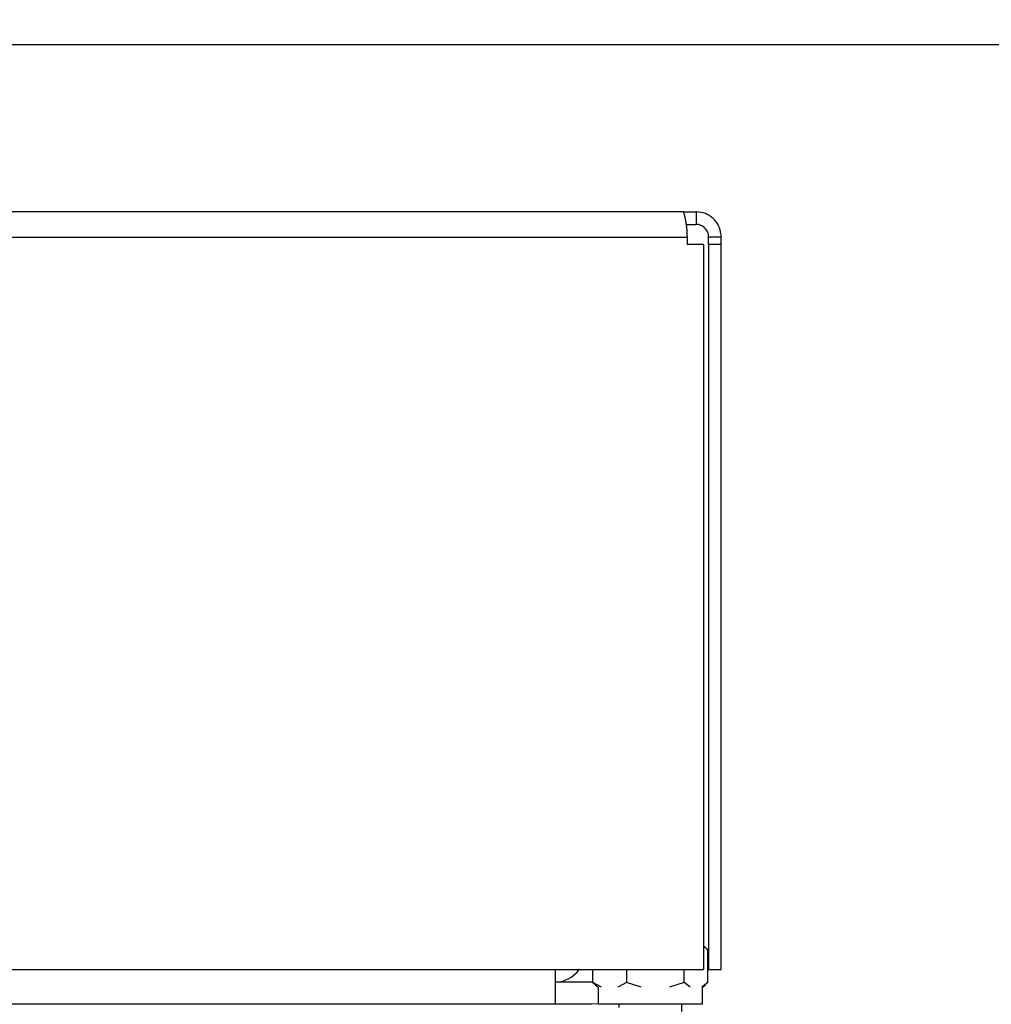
# Model space of a CAD drawing. Header units: millimetres. Extents: x 36407 to 443956, y 20230 to 409263.
# Tile 5 of 79: x 107867 to 115564, y 33110 to 40906. Entities that reach past the tile are written whole.
import ezdxf

# ---------------------------------------------------------------- set-up
doc = ezdxf.new("R2010")
doc.units = ezdxf.units.MM
doc.header["$LTSCALE"] = 50
doc.layers.add('COMPONENT_GEOMETRY', color=7, linetype='Continuous')
doc.styles.add('SLDTEXTSTYLE0', font='TXT', dxfattribs={"width": 0.75})
doc.dimstyles.new('SLDDIMSTYLE0', dxfattribs={"dimtxt": 2500, "dimasz": 165.1, "dimexe": 0, "dimexo": 0.0625, "dimgap": 625, "dimtad": 0, "dimtih": 1, "dimtoh": 1, "dimdec": 0, "dimrnd": 1e-09, "dimzin": 12, "dimdsep": 46, "dimtxsty": 'SLDTEXTSTYLE0', "dimsah": 1, "dimcen": 0.09, "dimadec": 0, "dimazin": 3, "dimtfac": 1, "dimtdec": 0, "dimtofl": 0, "dimtmove": 0, "dimatfit": 3, "dimfxl": 1, "dimfrac": 2, "dimtolj": 1, "dimtzin": 12, "dimarcsym": 0})
doc.dimstyles.new('SLDDIMSTYLE3', dxfattribs={"dimtxt": 2500, "dimasz": 165.1, "dimexe": 0, "dimexo": 0.0625, "dimgap": 625, "dimtad": 0, "dimtih": 1, "dimtoh": 1, "dimdec": 0, "dimrnd": 1e-09, "dimzin": 12, "dimdsep": 46, "dimtxsty": 'SLDTEXTSTYLE0', "dimsah": 1, "dimcen": 0.09, "dimadec": 0, "dimazin": 3, "dimtfac": 1, "dimtdec": 0, "dimtofl": 0, "dimtmove": 0, "dimatfit": 3, "dimfxl": 1, "dimfrac": 2, "dimtolj": 1, "dimtzin": 12, "dimarcsym": 0})

# ---------------------------------------------------------------- blocks, each defined once
blk = doc.blocks.new('_D_6')
at = {"layer": 'COMPONENT_GEOMETRY', "color": 7}
for p, q in [((95788.2, 40709.5), (131181.6, 40709.5)), ((131022.9, 40709.5), (131022.9, 38115.2)), ((131022.9, 31552.1), (131022.9, 34146.5)), ((111927.9, 31552.1), (131181.6, 31552.1))]:
    blk.add_line(p, q, dxfattribs=at)
for points in [[(131022.9, 40709.5), (130997.5, 40544.4), (131048.3, 40544.4)], [(131022.9, 31552.1), (131048.3, 31717.2), (130997.5, 31717.2)]]:
    blk.add_solid(points, dxfattribs=at)
at = {"layer": 'COMPONENT_GEOMETRY', "color": 7, "insert": (128252.1, 37369.1), "char_height": 2500, "attachment_point": 1, "style": 'SLDTEXTSTYLE0'}
blk.add_mtext('183', dxfattribs=at)
blk = doc.blocks.new('_D_7')
at = {"layer": 'COMPONENT_GEOMETRY', "color": 7}
for p, q in [((239589.9, 151445.9), (252465.4, 151445.9)), ((252306.7, 151445.9), (252306.7, 95607.5)), ((247304.9, 95099.7), (246543.2, 95099.7)), ((246543.2, 95099.7), (246543.2, 91131)), ((257308.4, 95099.7), (258070.1, 95099.7)), ((258070.1, 95099.7), (258070.1, 91131)), ((246543.2, 91131), (247304.9, 91131)), ((258070.1, 91131), (257308.4, 91131)), ((252306.7, 31552.1), (252306.7, 87390.5)), ((112044.9, 31552.1), (252465.4, 31552.1))]:
    blk.add_line(p, q, dxfattribs=at)
for points in [[(252306.7, 151445.9), (252281.3, 151280.8), (252332.1, 151280.8)], [(252306.7, 31552.1), (252332.1, 31717.2), (252281.3, 31717.2)]]:
    blk.add_solid(points, dxfattribs=at)
at = {"layer": 'COMPONENT_GEOMETRY', "color": 7, "char_height": 2500, "attachment_point": 1, "style": 'SLDTEXTSTYLE0'}
for s, insert in [('7\'10.4"', (247304.9, 94353.6)), ('2398', (248612.2, 90613.2))]:
    blk.add_mtext(s, dxfattribs=dict(at, insert=insert))

msp = doc.modelspace()

# ---------------------------------------------------------------- linework, layer by layer
at = {"color": 7, "linetype": 'Continuous', "lineweight": 25}
for p, q in [((113124.72, 39384.55), (68324.72, 39384.55)), ((113124.72, 39384.55), (113224.72, 39384.55)), ((113224.72, 39384.55), (113224.72, 39284.55)), ((113146.05, 39284.55), (113224.72, 39284.55)), ((68295.43, 39184.55), (113154.01, 39184.55)), ((113154.01, 39184.55), (113154.01, 39124.54)), ((113154.01, 39184.55), (113154.01, 39184.55)), ((113424.72, 39184.55), (113324.72, 39184.55)), ((113324.72, 39124.54), (113324.72, 39184.55)), ((113424.72, 39124.54), (113424.72, 39184.55)), ((113284.01, 39124.54), (113154.01, 39124.54)), ((113284.01, 39124.54), (113284.01, 33384.55)), ((113324.72, 39124.54), (113324.72, 33384.55)), ((113424.72, 39124.54), (113324.72, 39124.54)), ((113424.72, 33384.55), (113424.72, 39124.54)), ((113299.32, 33558.65), (113284.01, 33570.62)), ((113319.33, 33541.28), (113284.01, 33567.24)), ((113319.33, 33280.94), (113319.33, 33541.28)), ((68165.43, 33384.55), (113284.01, 33384.55)), ((112407.19, 33280.94), (112407.19, 33384.55)), ((112674.1, 33384.55), (112674.1, 33280.94)), ((113130.17, 33280.94), (113130.17, 33384.55)), ((113324.72, 33384.55), (113424.72, 33384.55)), ((112399.72, 33284.55), (112112.22, 33284.55)), ((112407.19, 33284.73), (112399.72, 33284.55)), ((112407.19, 33280.94), (112427.52, 33265.99)), ((112475.1, 33245.57), (112407.19, 33280.94)), ((112426.22, 33264.34), (112450.76, 33245.15)), ((112450.76, 33245.15), (112450.76, 33109.55)), ((112674.1, 33280.94), (112606.19, 33245.57)), ((112790.14, 33245.57), (112674.1, 33280.94)), ((113130.17, 33280.94), (113014.13, 33245.57)), ((113178.3, 33245.57), (113130.17, 33280.94)), ((113319.33, 33280.94), (113271.2, 33245.57)), ((113275.76, 33245.15), (113300.3, 33264.34)), ((113275.76, 33109.55), (113275.76, 33245.15)), ((112112.22, 33109.55), (69337.22, 33109.55)), ((112399.72, 33109.55), (112112.22, 33109.55)), ((112450.76, 33113.58), (112399.72, 33109.55)), ((113275.76, 33109.55), (112450.76, 33109.55)), ((112613.26, 33109.55), (112613.26, 33084.19)), ((113113.25, 33051.55), (113113.25, 33109.55))]:
    msp.add_line(p, q, dxfattribs=at)
at = {"color": 7, "linetype": 'Continuous', "lineweight": 25, "flags": 128}
msp.add_lwpolyline([(112112.22, 33109.55), (112112.22, 33115.79), (112112.22, 33134.28), (112112.22, 33164.32), (112112.22, 33204.74), (112112.22, 33253.99), (112112.22, 33310.18), (112112.22, 33371.14), (112112.22, 33384.55)], dxfattribs=at)
at = {"color": 7, "linetype": 'Continuous', "lineweight": 25}
msp.add_arc((112099.72, 33534.55), 250, 272.865984, 323.130102, dxfattribs=at)
for points, knots in [([(113124.72, 39384.55), (113125.79, 39381.8), (113127.44, 39377.6), (113133.96, 39352.54), (113139.36, 39326.99), (113144.77, 39295.35), (113151.28, 39249), (113152.93, 39210), (113154.01, 39184.55)], [0, 0, 0, 0, 0.2411671, 0.369514, 0.5000049, 0.6304886, 0.7588328, 1, 1, 1, 1]), ([(113424.72, 39184.55), (113421.98, 39210), (113417.77, 39249), (113392.71, 39295.35), (113367.16, 39326.99), (113335.52, 39352.54), (113289.17, 39377.6), (113250.17, 39381.8), (113224.72, 39384.55)], [0, 0, 0, 0, 0.2411673, 0.3695115, 0.4999952, 0.6304861, 0.758833, 1, 1, 1, 1]), ([(113324.72, 39184.55), (113324.38, 39190.76), (113323.68, 39203.57), (113316.02, 39228.85), (113297.4, 39257.23), (113269.02, 39275.84), (113243.74, 39283.51), (113230.93, 39284.21), (113224.72, 39284.55)], [0, 0, 0, 0, 0.1166562, 0.2403642, 0.4999962, 0.7596309, 0.8833355, 1, 1, 1, 1])]:
    msp.add_open_spline(points, degree=3, knots=knots, dxfattribs=at)

# ---------------------------------------------------------------- dimensions: what is measured, and where the dimension line sits
at = {"layer": 'COMPONENT_GEOMETRY', "color": 7}
for base, p1, p2, dimstyle, picture, middle in [((252306.67, 31552.15), (239526.37, 151445.89), (111981.45, 31552.15), 'SLDDIMSTYLE0', '_D_7', (252306.67, 91499.02)), ((131022.89, 31552.15), (95724.72, 40709.55), (111864.36, 31552.15), 'SLDDIMSTYLE3', '_D_6', (131022.89, 36130.85))]:
    dim = msp.add_linear_dim(base=base, p1=p1, p2=p2, angle=90, dimstyle=dimstyle, dxfattribs=at)
    dim.commit()
    dim.dimension.update_dxf_attribs({"geometry": picture, "text_midpoint": middle, "dimtype": 160})

doc.saveas('drawing.dxf')
